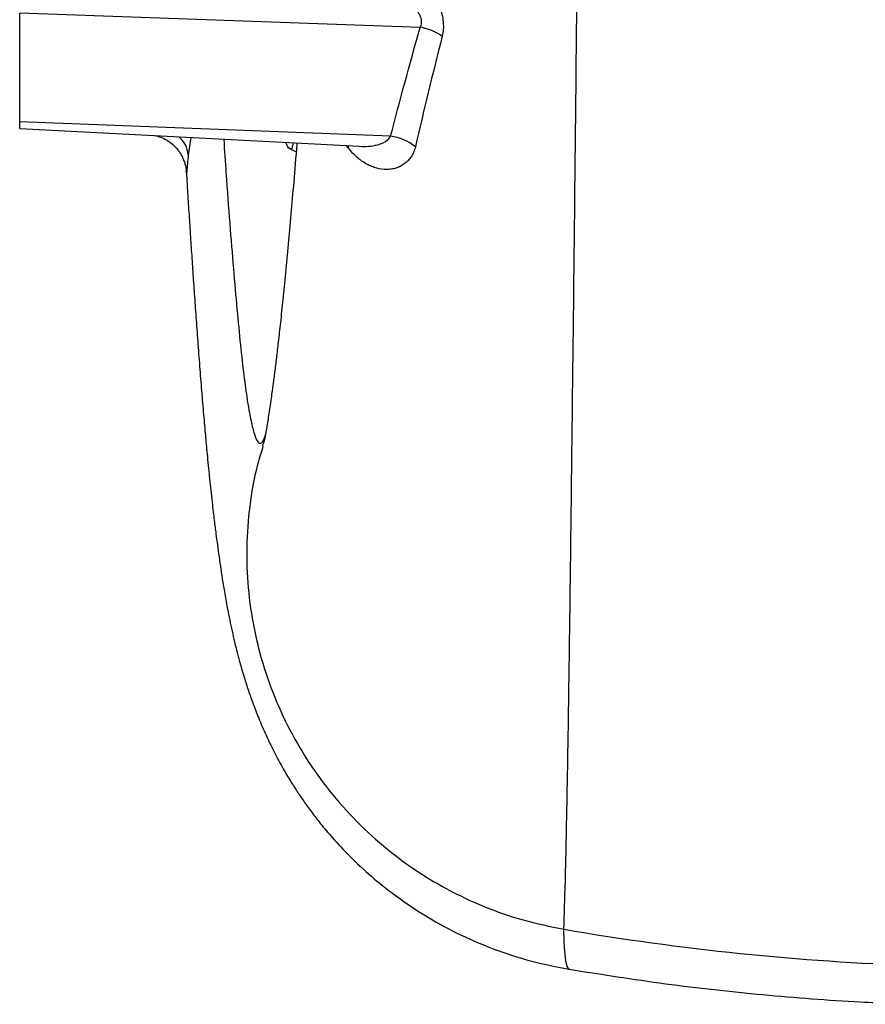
# Model space of a CAD drawing. Header units: millimetres. Extents: x 1108 to 5030, y 1860 to 4202.
# Tile 5 of 16: x 4056 to 4390, y 1973 to 2362. Entities that reach past the tile are written whole.
import ezdxf

# ---------------------------------------------------------------- set-up
doc = ezdxf.new("R2010")
doc.units = ezdxf.units.MM
doc.header["$LTSCALE"] = 2

msp = doc.modelspace()

# ---------------------------------------------------------------- linework, layer by layer
at = {"color": 7, "linetype": 'Continuous', "lineweight": 25}
for p, q in [((4214.14, 2358.91), (4055.92, 2364.55)), ((4055.92, 2321.58), (4055.92, 2364.55)), ((4202.43, 2315.94), (4055.92, 2321.58)), ((4055.92, 2318.91), (4055.92, 2321.58)), ((4055.92, 2318.91), (4190.04, 2311.89)), ((4121.73, 2302), (4121.72, 2302.25))]:
    msp.add_line(p, q, dxfattribs=at)
at = {"color": 8, "linetype": 'Continuous', "lineweight": 25}
for p, q in [((4123.47, 2315.37), (4122.49, 2308.52)), ((4163.93, 2313.25), (4163.28, 2310.51)), ((4185.7, 2311.27), (4185.05, 2312.15)), ((4185.73, 2312.11), (4185.7, 2311.27)), ((4165.15, 2309.73), (4163.28, 2310.51))]:
    msp.add_line(p, q, dxfattribs=at)
at = {"color": 7, "linetype": 'Continuous', "lineweight": 25}
for centre, radius, start, end in [((4210.03, 2336.37), 22.92, 56.1438, 79.6677), ((4199.33, 2295.23), 20.94, 51.9932, 81.4714)]:
    msp.add_arc(centre, radius, start, end, dxfattribs=at)
at = {"color": 8, "linetype": 'Continuous', "lineweight": 25}
msp.add_arc((4112.11, 2307.64), 10.42, 4.8314, 49.9151, dxfattribs=at)
at = {"color": 7, "linetype": 'Continuous', "lineweight": 25}
for points, knots in [([(4270.86, 2002.48), (4271.06, 2008.31), (4271.45, 2020.02), (4272.04, 2047.17), (4272.59, 2078.51), (4273.09, 2112.84), (4273.56, 2148.4), (4274.04, 2190.91), (4274.67, 2241.02), (4275.3, 2299.12), (4275.89, 2357.23), (4276.44, 2413.93), (4276.94, 2468.17), (4277.49, 2528.45), (4278.02, 2594.57), (4278.6, 2666), (4279.13, 2733.18), (4279.62, 2795.41), (4280.07, 2852.37), (4280.57, 2912.54), (4280.98, 2975.81), (4281.45, 3040.37), (4281.87, 3098.08), (4282.27, 3149.12), (4282.64, 3193.97), (4283.02, 3239.2), (4283.47, 3283.54), (4283.93, 3326.72), (4284.36, 3362.67), (4284.76, 3391.77), (4285.09, 3414.68), (4285.42, 3428.16), (4285.5, 3434.46), (4285.51, 3435.5)], [0, 0, 0, 0, 0.0332883, 0.0667428, 0.1003123, 0.1267401, 0.1531891, 0.1796486, 0.2118915, 0.244265, 0.2767296, 0.3022863, 0.3278764, 0.3535065, 0.3845817, 0.4158281, 0.4471739, 0.4718362, 0.496503, 0.5211671, 0.5506714, 0.5803668, 0.610294, 0.6340015, 0.6579015, 0.6820217, 0.7107122, 0.7395486, 0.7683657, 0.790948, 0.8134874, 0.8360529, 0.8406638, 0.8406638, 0.8406638, 0.8406638]), ([(4198.86, 2399.51), (4199.56, 2398.86), (4200.26, 2398.17), (4201.67, 2396.75), (4202.39, 2396.01), (4204.53, 2393.72), (4205.95, 2392.12), (4208.08, 2389.59), (4208.79, 2388.72), (4210.21, 2386.95), (4210.91, 2386.04), (4212.98, 2383.28), (4214.31, 2381.4), (4216.21, 2378.48), (4216.83, 2377.49), (4218.02, 2375.47), (4218.59, 2374.45), (4219.66, 2372.4), (4220.15, 2371.37), (4221.06, 2369.28), (4221.48, 2368.23), (4222.19, 2366.12), (4222.49, 2365.08), (4222.95, 2363.01), (4223.11, 2361.98), (4223.37, 2358.96), (4223.24, 2357.11), (4222.8, 2355.4)], [0, 0, 0, 0, 0.0625, 0.0625, 0.125, 0.125, 0.25, 0.25, 0.3125, 0.3125, 0.375, 0.375, 0.5, 0.5, 0.5625, 0.5625, 0.625, 0.625, 0.6875, 0.6875, 0.75, 0.75, 0.8125, 0.8125, 0.875, 0.875, 1, 1, 1, 1]), ([(4214.14, 2358.91), (4214.3, 2359.2), (4214.42, 2359.51), (4214.6, 2360.15), (4214.65, 2360.5), (4214.67, 2361.2), (4214.64, 2361.56), (4214.5, 2362.3), (4214.4, 2362.67), (4214.13, 2363.39), (4213.96, 2363.75), (4213.58, 2364.46), (4213.37, 2364.81), (4212.67, 2365.85), (4212.14, 2366.5), (4211.02, 2367.75), (4210.43, 2368.35), (4209.19, 2369.51), (4208.55, 2370.07), (4206.58, 2371.7), (4205.22, 2372.71), (4202.47, 2374.63), (4201.07, 2375.55), (4198.23, 2377.31), (4196.81, 2378.15), (4193.98, 2379.74), (4192.56, 2380.5), (4189.73, 2381.95), (4188.31, 2382.63), (4186.92, 2383.27)], [0, 0, 0, 0, 0.03125, 0.03125, 0.0625, 0.0625, 0.09375, 0.09375, 0.125, 0.125, 0.15625, 0.15625, 0.1875, 0.1875, 0.25, 0.25, 0.3125, 0.3125, 0.375, 0.375, 0.5, 0.5, 0.625, 0.625, 0.75, 0.75, 0.875, 0.875, 1, 1, 1, 1]), ([(4109.49, 2316.11), (4110.21, 2315.93), (4111.84, 2315.52), (4114.11, 2314.35), (4116.22, 2312.83), (4117.95, 2311.1), (4119.3, 2309.29), (4120.29, 2307.49), (4120.97, 2305.81), (4121.37, 2304.39), (4121.58, 2303.31), (4121.67, 2302.65), (4121.71, 2302.29), (4121.72, 2302.14), (4121.72, 2302.13), (4121.72, 2302.24), (4121.71, 2302.25)], [0, 0, 0, 0, 0.095695, 0.214749, 0.326349, 0.430779, 0.527839, 0.616821, 0.696141, 0.762207, 0.811796, 0.851345, 0.885422, 0.927552, 0.996735, 1, 1, 1, 1]), ([(4165.43, 2313.18), (4165.37, 2312.42), (4164.86, 2306.1), (4164.01, 2296.08), (4162.93, 2283.56), (4161.87, 2271.95), (4160.79, 2260.62), (4159.75, 2250.29), (4158.81, 2241.43), (4157.97, 2233.97), (4157.33, 2228.55), (4156.86, 2224.69), (4156.53, 2222.06), (4156.22, 2219.64), (4155.9, 2217.17), (4155.52, 2214.39), (4155.08, 2211.19), (4154.59, 2207.83), (4154.12, 2204.75), (4153.68, 2201.98), (4153.28, 2199.57), (4152.94, 2197.67), (4152.71, 2196.49), (4152.6, 2195.97), (4152.61, 2196.02), (4152.58, 2195.9), (4152.5, 2195.57), (4152.37, 2195.12), (4152.19, 2194.57), (4151.99, 2193.97), (4151.85, 2193.57), (4151.78, 2193.37)], [0, 0, 0, 0, 0.009148, 0.076203, 0.140764, 0.202851, 0.262327, 0.318211, 0.370877, 0.418114, 0.459768, 0.480942, 0.500309, 0.517867, 0.536197, 0.55989, 0.58902, 0.622549, 0.659144, 0.694529, 0.732354, 0.768775, 0.800764, 0.828356, 0.84205, 0.858118, 0.878309, 0.902616, 0.931023, 0.963498, 1, 1, 1, 1]), ([(4212.22, 2311.73), (4212.04, 2310.96), (4211.81, 2310.24), (4211.23, 2308.9), (4210.9, 2308.27), (4209.77, 2306.57), (4208.86, 2305.65), (4207.32, 2304.54), (4206.78, 2304.22), (4205.67, 2303.68), (4205.1, 2303.45), (4203.92, 2303.1), (4203.32, 2302.97), (4202.08, 2302.79), (4201.45, 2302.74), (4199.53, 2302.74), (4198.24, 2302.92), (4196.29, 2303.44), (4195.64, 2303.66), (4194.34, 2304.19), (4193.68, 2304.5), (4191.73, 2305.56), (4190.47, 2306.44), (4188.02, 2308.57), (4186.84, 2309.81), (4185.7, 2311.27)], [0, 0, 0, 0, 0.0625, 0.0625, 0.125, 0.125, 0.25, 0.25, 0.3125, 0.3125, 0.375, 0.375, 0.4375, 0.4375, 0.5, 0.5, 0.625, 0.625, 0.6875, 0.6875, 0.75, 0.75, 0.875, 0.875, 1, 1, 1, 1]), ([(4121.74, 2302), (4121.86, 2299.88), (4122.17, 2294.74), (4122.66, 2286.87), (4123.22, 2278.21), (4123.78, 2269.67), (4124.36, 2261.09), (4124.97, 2252.27), (4125.63, 2243.02), (4126.34, 2233.37), (4127.08, 2223.65), (4127.72, 2215.61), (4128.24, 2209.36), (4128.63, 2204.84), (4128.99, 2200.67), (4129.34, 2196.84), (4129.68, 2193.1), (4130.07, 2189.02), (4130.49, 2184.72), (4130.94, 2180.27), (4131.41, 2175.83), (4131.89, 2171.49), (4132.34, 2167.57), (4132.73, 2164.29), (4133.08, 2161.41), (4133.5, 2158.12), (4134.01, 2154.18), (4134.66, 2149.49), (4135.37, 2144.6), (4136.18, 2139.41), (4137.19, 2133.45), (4138.24, 2127.79), (4139.3, 2122.6), (4140.24, 2118.32), (4141.12, 2114.6), (4141.86, 2111.67), (4142.47, 2109.38), (4143.07, 2107.17), (4143.84, 2104.47), (4144.95, 2100.77), (4146.37, 2096.41), (4148.27, 2091.04), (4150.64, 2084.99), (4153.44, 2078.59), (4156.6, 2072.11), (4159.73, 2066.31), (4162.68, 2061.32), (4165.42, 2057.01), (4168.17, 2052.95), (4171.21, 2048.74), (4174.96, 2043.89), (4179.92, 2038), (4186.58, 2030.91), (4194.67, 2023.38), (4204.08, 2015.82), (4214.66, 2008.57), (4226.92, 2001.6), (4240.84, 1995.32), (4256.3, 1989.99), (4267.3, 1987.78), (4272.95, 1986.65)], [0, 0, 0, 0, 0.01562, 0.03777, 0.060182, 0.08287, 0.105887, 0.130532, 0.156924, 0.185475, 0.21617, 0.246646, 0.262778, 0.277977, 0.292242, 0.305575, 0.318041, 0.332059, 0.34887, 0.364043, 0.380948, 0.399136, 0.415286, 0.428722, 0.439769, 0.450623, 0.469428, 0.489371, 0.510814, 0.533938, 0.559442, 0.587046, 0.604941, 0.62208, 0.636755, 0.648591, 0.655888, 0.662789, 0.671523, 0.682146, 0.697961, 0.712849, 0.72734, 0.743183, 0.756956, 0.770493, 0.78139, 0.789679, 0.797455, 0.805993, 0.815383, 0.827415, 0.842874, 0.861698, 0.879876, 0.900205, 0.922549, 0.946754, 0.972631, 1, 1, 1, 1]), ([(4151.99, 2193.31), (4151.03, 2190.14), (4148.49, 2181.77), (4146.32, 2167.75), (4145.3, 2151.56), (4146.1, 2135.37), (4148.61, 2119.37), (4152.85, 2103.69), (4158.8, 2088.46), (4166.4, 2073.9), (4175.56, 2060.26), (4186.09, 2047.74), (4197.85, 2036.5), (4210.71, 2026.61), (4224.56, 2018.14), (4239.29, 2011.22), (4254.75, 2005.77), (4265.47, 2003.58), (4270.86, 2002.48)], [0, 0, 0, 0, 0.039083, 0.103267, 0.167093, 0.230746, 0.2944, 0.358226, 0.42241, 0.487164, 0.551918, 0.616103, 0.679928, 0.743582, 0.807236, 0.871062, 0.935246, 1, 1, 1, 1]), ([(4270.86, 2002.48), (4317.12, 1994.53), (4366.77, 1989.45), (4418.57, 1987.91), (4423.47, 1987.8), (4425.44, 1987.76)], [0, 0, 0, 0, 0.2666667, 0.2833333, 0.2945228, 0.2945228, 0.2945228, 0.2945228]), ([(4272.82, 1986.7), (4285.54, 1984.69), (4310.99, 1980.66), (4349.41, 1976.47), (4383.73, 1973.75), (4405.24, 1973.08), (4413.88, 1972.82)], [0, 0, 0, 0, 0.272311, 0.544776, 0.817294, 1, 1, 1, 1])]:
    msp.add_open_spline(points, degree=3, knots=knots, dxfattribs=at)
for points in [[(4202.43, 2315.94), (4206.04, 2329.75), (4209.89, 2344.09), (4214.14, 2358.91)], [(4222.8, 2355.4), (4218.97, 2340.33), (4215.49, 2325.77), (4212.22, 2311.73)]]:
    msp.add_open_spline(points, degree=3, dxfattribs=at)
at = {"color": 8, "linetype": 'Continuous', "lineweight": 25}
for points, knots in [([(4190.01, 2311.9), (4191.26, 2311.86), (4193.8, 2311.8), (4197.67, 2312.47), (4200.89, 2313.71), (4202.06, 2315.4), (4202.43, 2315.94)], [0, 0, 0, 0, 0.255189, 0.519125, 0.844506, 1, 1, 1, 1]), ([(4136.51, 2314.69), (4136.81, 2310.18), (4137.59, 2298.32), (4138.88, 2281.27), (4140.33, 2263.29), (4141.75, 2247.29), (4143.11, 2233.16), (4144.44, 2221.15), (4145.79, 2211.36), (4147.15, 2203.8), (4148.46, 2198.41), (4149.68, 2195.15), (4150.92, 2194.27), (4151.95, 2194.98), (4152.68, 2196.87), (4152.89, 2197.43)], [0, 0, 0, 0, 0.051408, 0.135129, 0.218906, 0.302679, 0.386389, 0.47006, 0.552218, 0.63449, 0.716928, 0.799558, 0.882324, 0.965166, 1, 1, 1, 1]), ([(4163.28, 2310.51), (4162.5, 2310.95), (4161.64, 2311.45), (4161.18, 2313.23), (4161.14, 2313.4)], [0, 0, 0, 0, 0.904936, 1, 1, 1, 1]), ([(4122.49, 2308.52), (4122.37, 2307.23), (4122.16, 2304.98), (4121.99, 2302.87), (4121.88, 2301.63), (4121.82, 2301.22), (4121.77, 2301.35), (4121.74, 2301.87), (4121.73, 2302)], [0, 0, 0, 0, 0.229861, 0.402311, 0.580196, 0.756722, 0.938247, 1, 1, 1, 1]), ([(4272.95, 1986.87), (4272.76, 1986.93), (4272.3, 1987.06), (4271.62, 1989.9), (4271.03, 1994.77), (4270.92, 1999.91), (4270.86, 2002.48)], [0, 0, 0, 0, 0.194521, 0.463447, 0.732039, 1, 1, 1, 1])]:
    msp.add_open_spline(points, degree=3, knots=knots, dxfattribs=at)

doc.saveas('drawing.dxf')
